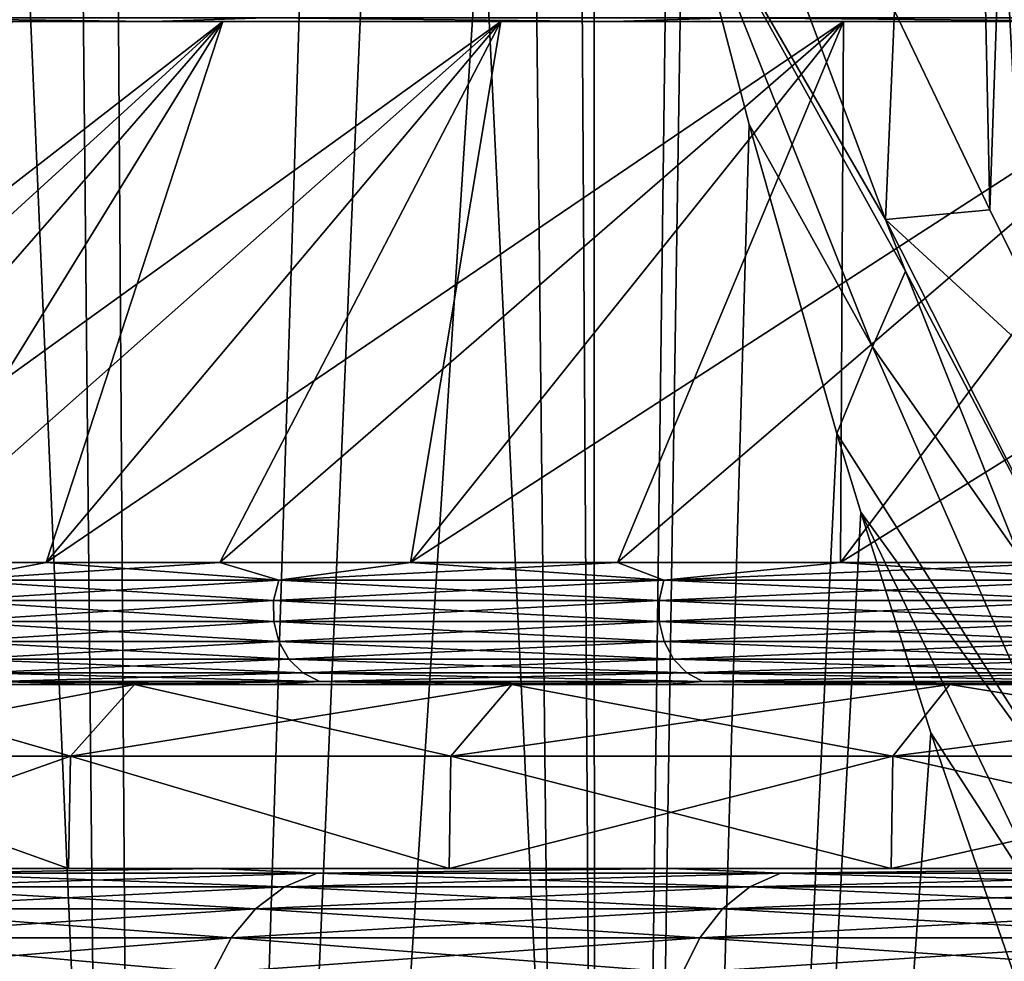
# Model space of a CAD drawing. Header units: millimetres. Extents: x -24 to 24, y 0 to 188.
# Tile 135 of 256: x -20.72 to -18.05, y 148.25 to 150.81. Entities that reach past the tile are written whole.
import ezdxf

# ---------------------------------------------------------------- set-up
doc = ezdxf.new("R2010")
doc.units = ezdxf.units.MM
doc.header["$LTSCALE"] = 58.620611
for name, color, linetype in [('1', 7, 'CONTINUOUS'), ('172', 7, 'CONTINUOUS'), ('173', 7, 'CONTINUOUS'), ('174', 7, 'CONTINUOUS'), ('175', 7, 'CONTINUOUS'), ('53', 7, 'CONTINUOUS'), ('66', 7, 'CONTINUOUS'), ('68', 7, 'CONTINUOUS'), ('69', 7, 'CONTINUOUS'), ('71', 7, 'CONTINUOUS'), ('73', 7, 'CONTINUOUS'), ('79', 7, 'CONTINUOUS'), ('87', 7, 'CONTINUOUS')]:
    doc.layers.add(name, color=color, linetype=linetype)

msp = doc.modelspace()

# ---------------------------------------------------------------- linework, layer by layer
at = {"layer": '1', "color": 7, "linetype": 'CONTINUOUS'}
for points in [[(-21.4469, 148.5, 8.3086), (-21.2597, 148.5, 10.5871), (-20.5888, 148.5, 10.252), (-21.4469, 148.5, 8.3086)], [(-20.5888, 148.5, -10.252), (-21.2597, 148.5, -10.5871), (-21.4469, 148.5, -8.3086), (-20.5888, 148.5, -10.252)], [(-21.2597, 148.5, 10.5871), (-20.1921, 148.5, 12.5037), (-20.5888, 148.5, 10.252), (-21.2597, 148.5, 10.5871)], [(-20.1921, 148.5, -12.5037), (-21.2597, 148.5, -10.5871), (-20.5888, 148.5, -10.252), (-20.1921, 148.5, -12.5037)], [(-20.5888, 148.5, 10.252), (-20.1921, 148.5, 12.5037), (-19.555, 148.5, 12.108), (-20.5888, 148.5, 10.252)], [(-19.555, 148.5, -12.108), (-20.1921, 148.5, -12.5037), (-20.5888, 148.5, -10.252), (-19.555, 148.5, -12.108)], [(-20.1921, 148.5, 12.5037), (-18.9522, 148.5, 14.3136), (-19.555, 148.5, 12.108), (-20.1921, 148.5, 12.5037)], [(-18.9522, 148.5, -14.3136), (-20.1921, 148.5, -12.5037), (-19.555, 148.5, -12.108), (-18.9522, 148.5, -14.3136)], [(-19.555, 148.5, 12.108), (-18.9522, 148.5, 14.3136), (-18.3544, 148.5, 13.8606), (-19.555, 148.5, 12.108)], [(-18.3544, 148.5, -13.8606), (-18.9522, 148.5, -14.3136), (-19.555, 148.5, -12.108), (-18.3544, 148.5, -13.8606)], [(-18.9522, 148.5, 14.3136), (-17.5505, 148.5, 16.0013), (-18.3544, 148.5, 13.8606), (-18.9522, 148.5, 14.3136)], [(-17.5505, 148.5, -16.0013), (-18.9522, 148.5, -14.3136), (-18.3544, 148.5, -13.8606), (-17.5505, 148.5, -16.0013)], [(-18.3544, 148.5, 13.8606), (-17.5505, 148.5, 16.0013), (-16.9972, 148.5, 15.495), (-18.3544, 148.5, 13.8606)], [(-16.9972, 148.5, -15.495), (-17.5505, 148.5, -16.0013), (-18.3544, 148.5, -13.8606), (-16.9972, 148.5, -15.495)]]:
    msp.add_3dface(points, dxfattribs=at)
at = {"layer": '172', "color": 7, "linetype": 'CONTINUOUS'}
for points in [[(-18.921, 151.2153, 213.5091), (-18.4052, 149.9168, 213.2446), (-18.7404, 150.5202, 213.5017), (-18.921, 151.2153, 213.5091)], [(-18.4052, 149.9168, 213.2446), (-18.921, 151.2153, 213.5091), (-18.3158, 150.1218, 212.9573), (-18.4052, 149.9168, 213.2446)], [(-18.3158, 150.1218, 212.9573), (-18.921, 151.2153, 213.5091), (-18.37, 150.2625, 212.9913), (-18.3158, 150.1218, 212.9573)], [(-18.37, 150.2625, 212.9913), (-18.921, 151.2153, 213.5091), (-18.6042, 150.8891, 213.1301), (-18.37, 150.2625, 212.9913)], [(-18.4052, 149.9168, 213.2446), (-18.5016, 149.6814, 213.4739), (-18.7404, 150.5202, 213.5017), (-18.4052, 149.9168, 213.2446)], [(-18.0079, 149.3495, 212.7517), (-18.4052, 149.9168, 213.2446), (-18.3158, 150.1218, 212.9573), (-18.0079, 149.3495, 212.7517)], [(-17.8538, 148.6647, 212.9019), (-18.5016, 149.6814, 213.4739), (-18.4052, 149.9168, 213.2446), (-17.8538, 148.6647, 212.9019)], [(-17.8538, 148.6647, 212.9019), (-18.4052, 149.9168, 213.2446), (-18.0079, 149.3495, 212.7517), (-17.8538, 148.6647, 212.9019)], [(-18.437, 149.468, 213.4635), (-18.5016, 149.6814, 213.4739), (-17.8538, 148.6647, 212.9019), (-18.437, 149.468, 213.4635)], [(-18.437, 149.468, 213.4635), (-17.8655, 148.2796, 213.1368), (-18.2469, 148.8689, 213.4271), (-18.437, 149.468, 213.4635)], [(-17.8655, 148.2796, 213.1368), (-18.437, 149.468, 213.4635), (-17.8538, 148.6647, 212.9019), (-17.8655, 148.2796, 213.1368)], [(-17.8655, 148.2796, 213.1368), (-17.978, 148.0873, 213.363), (-18.2469, 148.8689, 213.4271), (-17.8655, 148.2796, 213.1368)]]:
    msp.add_3dface(points, dxfattribs=at)
at = {"layer": '173', "color": 7, "linetype": 'CONTINUOUS'}
for points in [[(-19.3482, 175.6659, 236.9174), (-17.7394, 145.2866, 248.0608), (-17.9148, 176.2046, 238.5499), (-19.3482, 175.6659, 236.9174)], [(-20.617, 175.0909, 235.1658), (-19.1559, 144.7737, 246.4339), (-19.3482, 175.6659, 236.9174), (-20.617, 175.0909, 235.1658)], [(-19.1559, 144.7737, 246.4339), (-17.7394, 145.2866, 248.0608), (-19.3482, 175.6659, 236.9174), (-19.1559, 144.7737, 246.4339)], [(-21.7108, 174.485, 233.3099), (-20.4089, 144.2236, 244.6894), (-20.617, 175.0909, 235.1658), (-21.7108, 174.485, 233.3099)], [(-20.4089, 144.2236, 244.6894), (-19.1559, 144.7737, 246.4339), (-20.617, 175.0909, 235.1658), (-20.4089, 144.2236, 244.6894)], [(-21.4878, 143.6412, 242.8421), (-20.4089, 144.2236, 244.6894), (-21.7108, 174.485, 233.3099), (-21.4878, 143.6412, 242.8421)], [(-20.7121, 167.416, 210.8298), (-21.4878, 137.2063, 222.4332), (-21.7912, 167.9867, 212.705), (-20.7121, 167.416, 210.8298)], [(-20.4089, 136.6238, 220.5858), (-21.4878, 137.2063, 222.4332), (-20.7121, 167.416, 210.8298), (-20.4089, 136.6238, 220.5858)], [(-19.4575, 166.8796, 209.0568), (-20.4089, 136.6238, 220.5858), (-20.7121, 167.416, 210.8298), (-19.4575, 166.8796, 209.0568)], [(-19.4, 159.9854, 211.2605), (-20.4089, 136.6238, 220.5858), (-19.4575, 166.8796, 209.0568), (-19.4, 159.9854, 211.2605)], [(-19.3427, 153.1164, 213.4562), (-20.4089, 136.6238, 220.5858), (-19.4, 159.9854, 211.2605), (-19.3427, 153.1164, 213.4562)], [(-19.1559, 136.0738, 218.8413), (-20.4089, 136.6238, 220.5858), (-19.3427, 153.1164, 213.4562), (-19.1559, 136.0738, 218.8413)], [(-19.1559, 136.0738, 218.8413), (-19.3427, 153.1164, 213.4562), (-19.1625, 152.2466, 213.4938), (-19.1559, 136.0738, 218.8413)], [(-18.9613, 151.3783, 213.5088), (-19.1559, 136.0738, 218.8413), (-19.1625, 152.2466, 213.4938), (-18.9613, 151.3783, 213.5088)], [(-18.921, 151.2153, 213.5091), (-19.1559, 136.0738, 218.8413), (-18.9613, 151.3783, 213.5088), (-18.921, 151.2153, 213.5091)], [(-19.1559, 136.0738, 218.8413), (-18.921, 151.2153, 213.5091), (-18.7404, 150.5202, 213.5017), (-19.1559, 136.0738, 218.8413)], [(-18.5016, 149.6814, 213.4739), (-19.1559, 136.0738, 218.8413), (-18.7404, 150.5202, 213.5017), (-18.5016, 149.6814, 213.4739)], [(-18.437, 149.468, 213.4635), (-19.1559, 136.0738, 218.8413), (-18.5016, 149.6814, 213.4739), (-18.437, 149.468, 213.4635)], [(-19.1559, 136.0738, 218.8413), (-18.437, 149.468, 213.4635), (-18.2469, 148.8689, 213.4271), (-19.1559, 136.0738, 218.8413)], [(-17.978, 148.0873, 213.363), (-19.1559, 136.0738, 218.8413), (-18.2469, 148.8689, 213.4271), (-17.978, 148.0873, 213.363)]]:
    msp.add_3dface(points, dxfattribs=at)
at = {"layer": '174', "color": 7, "linetype": 'CONTINUOUS'}
for points in [[(-18.0864, 150.2889, 212.4061), (-18.3453, 150.829, 212.6776), (-18.4297, 166.4416, 207.6048), (-18.0864, 150.2889, 212.4061)], [(-17.5441, 165.974, 206.0685), (-18.0864, 150.2889, 212.4061), (-18.4297, 166.4416, 207.6048), (-17.5441, 165.974, 206.0685)], [(-17.8288, 149.7651, 212.1052), (-18.0864, 150.2889, 212.4061), (-17.5441, 165.974, 206.0685), (-17.8288, 149.7651, 212.1052)]]:
    msp.add_3dface(points, dxfattribs=at)
at = {"layer": '175', "color": 7, "linetype": 'CONTINUOUS'}
for points in [[(-18.37, 150.2625, 212.9913), (-18.6042, 150.8891, 213.1301), (-18.3453, 150.829, 212.6776), (-18.37, 150.2625, 212.9913)], [(-18.37, 150.2625, 212.9913), (-18.3453, 150.829, 212.6776), (-18.0864, 150.2889, 212.4061), (-18.37, 150.2625, 212.9913)], [(-18.37, 150.2625, 212.9913), (-18.0864, 150.2889, 212.4061), (-17.8288, 149.7651, 212.1052), (-18.37, 150.2625, 212.9913)], [(-18.3158, 150.1218, 212.9573), (-18.37, 150.2625, 212.9913), (-17.87, 149.2738, 212.4372), (-18.3158, 150.1218, 212.9573)], [(-18.37, 150.2625, 212.9913), (-17.8288, 149.7651, 212.1052), (-17.87, 149.2738, 212.4372), (-18.37, 150.2625, 212.9913)], [(-18.0079, 149.3495, 212.7517), (-18.3158, 150.1218, 212.9573), (-17.87, 149.2738, 212.4372), (-18.0079, 149.3495, 212.7517)]]:
    msp.add_3dface(points, dxfattribs=at)
at = {"layer": '53', "color": 7, "linetype": 'CONTINUOUS'}
for points in [[(-20.1921, 148.5, 12.5037), (-21.2597, 148.5, 10.5871), (-21.0121, 148.4875, 11.3071), (-20.1921, 148.5, 12.5037)], [(-21.2597, 148.5, -10.5871), (-20.1921, 148.5, -12.5037), (-21.0121, 148.4875, -11.3071), (-21.2597, 148.5, -10.5871)], [(-20.0023, 148.4504, -13.2034), (-21.1053, 148.4504, -11.3572), (-19.914, 148.4875, -13.1451), (-20.0023, 148.4504, -13.2034)], [(-19.914, 148.4875, -13.1451), (-21.1053, 148.4504, -11.3572), (-21.0121, 148.4875, -11.3071), (-19.914, 148.4875, -13.1451)], [(-21.1053, 148.4504, 11.3572), (-20.0023, 148.4504, 13.2034), (-21.0121, 148.4875, 11.3071), (-21.1053, 148.4504, 11.3572)], [(-20.1921, 148.5, 12.5037), (-21.0121, 148.4875, 11.3071), (-19.914, 148.4875, 13.1451), (-20.1921, 148.5, 12.5037)], [(-20.1921, 148.5, -12.5037), (-19.914, 148.4875, -13.1451), (-21.0121, 148.4875, -11.3071), (-20.1921, 148.5, -12.5037)], [(-21.0121, 148.4875, 11.3071), (-20.0023, 148.4504, 13.2034), (-19.914, 148.4875, 13.1451), (-21.0121, 148.4875, 11.3071)], [(-18.9522, 148.5, 14.3136), (-20.1921, 148.5, 12.5037), (-19.914, 148.4875, 13.1451), (-18.9522, 148.5, 14.3136)], [(-20.1921, 148.5, -12.5037), (-18.9522, 148.5, -14.3136), (-19.914, 148.4875, -13.1451), (-20.1921, 148.5, -12.5037)], [(-18.7382, 148.4504, -14.9432), (-20.0023, 148.4504, -13.2034), (-18.6555, 148.4875, -14.8773), (-18.7382, 148.4504, -14.9432)], [(-18.6555, 148.4875, -14.8773), (-20.0023, 148.4504, -13.2034), (-19.914, 148.4875, -13.1451), (-18.6555, 148.4875, -14.8773)], [(-20.0023, 148.4504, 13.2034), (-18.7382, 148.4504, 14.9432), (-19.914, 148.4875, 13.1451), (-20.0023, 148.4504, 13.2034)], [(-18.9522, 148.5, 14.3136), (-19.914, 148.4875, 13.1451), (-18.6555, 148.4875, 14.8773), (-18.9522, 148.5, 14.3136)], [(-18.9522, 148.5, -14.3136), (-18.6555, 148.4875, -14.8773), (-19.914, 148.4875, -13.1451), (-18.9522, 148.5, -14.3136)], [(-19.914, 148.4875, 13.1451), (-18.7382, 148.4504, 14.9432), (-18.6555, 148.4875, 14.8773), (-19.914, 148.4875, 13.1451)], [(-17.5505, 148.5, 16.0013), (-18.9522, 148.5, 14.3136), (-18.6555, 148.4875, 14.8773), (-17.5505, 148.5, 16.0013)], [(-18.9522, 148.5, -14.3136), (-17.5505, 148.5, -16.0013), (-18.6555, 148.4875, -14.8773), (-18.9522, 148.5, -14.3136)], [(-17.3233, 148.4504, -16.5627), (-18.7382, 148.4504, -14.9432), (-17.2468, 148.4875, -16.4896), (-17.3233, 148.4504, -16.5627)], [(-17.2468, 148.4875, -16.4896), (-18.7382, 148.4504, -14.9432), (-18.6555, 148.4875, -14.8773), (-17.2468, 148.4875, -16.4896)], [(-18.7382, 148.4504, 14.9432), (-17.3233, 148.4504, 16.5627), (-18.6555, 148.4875, 14.8773), (-18.7382, 148.4504, 14.9432)], [(-17.5505, 148.5, 16.0013), (-18.6555, 148.4875, 14.8773), (-17.2468, 148.4875, 16.4896), (-17.5505, 148.5, 16.0013)], [(-17.5505, 148.5, -16.0013), (-17.2468, 148.4875, -16.4896), (-18.6555, 148.4875, -14.8773), (-17.5505, 148.5, -16.0013)], [(-18.6555, 148.4875, 14.8773), (-17.3233, 148.4504, 16.5627), (-17.2468, 148.4875, 16.4896), (-18.6555, 148.4875, 14.8773)], [(-20.0814, 148.3908, -13.2556), (-21.1888, 148.3908, -11.4022), (-20.0023, 148.4504, -13.2034), (-20.0814, 148.3908, -13.2556)], [(-20.0023, 148.4504, -13.2034), (-21.1888, 148.3908, -11.4022), (-21.1053, 148.4504, -11.3572), (-20.0023, 148.4504, -13.2034)], [(-21.1888, 148.3908, 11.4022), (-20.0814, 148.3908, 13.2556), (-21.1053, 148.4504, 11.3572), (-21.1888, 148.3908, 11.4022)], [(-21.1053, 148.4504, 11.3572), (-20.0814, 148.3908, 13.2556), (-20.0023, 148.4504, 13.2034), (-21.1053, 148.4504, 11.3572)], [(-18.8124, 148.3908, -15.0024), (-20.0814, 148.3908, -13.2556), (-18.7382, 148.4504, -14.9432), (-18.8124, 148.3908, -15.0024)], [(-18.7382, 148.4504, -14.9432), (-20.0814, 148.3908, -13.2556), (-20.0023, 148.4504, -13.2034), (-18.7382, 148.4504, -14.9432)], [(-20.0814, 148.3908, 13.2556), (-18.8124, 148.3908, 15.0024), (-20.0023, 148.4504, 13.2034), (-20.0814, 148.3908, 13.2556)], [(-20.0023, 148.4504, 13.2034), (-18.8124, 148.3908, 15.0024), (-18.7382, 148.4504, 14.9432), (-20.0023, 148.4504, 13.2034)], [(-17.3918, 148.3908, -16.6283), (-18.8124, 148.3908, -15.0024), (-17.3233, 148.4504, -16.5627), (-17.3918, 148.3908, -16.6283)], [(-17.3233, 148.4504, -16.5627), (-18.8124, 148.3908, -15.0024), (-18.7382, 148.4504, -14.9432), (-17.3233, 148.4504, -16.5627)], [(-18.8124, 148.3908, 15.0024), (-17.3918, 148.3908, 16.6283), (-18.7382, 148.4504, 14.9432), (-18.8124, 148.3908, 15.0024)], [(-18.7382, 148.4504, 14.9432), (-17.3918, 148.3908, 16.6283), (-17.3233, 148.4504, 16.5627), (-18.7382, 148.4504, 14.9432)], [(-20.1475, 148.3115, -13.2993), (-21.2586, 148.3115, -11.4397), (-20.0814, 148.3908, -13.2556), (-20.1475, 148.3115, -13.2993)], [(-20.0814, 148.3908, -13.2556), (-21.2586, 148.3115, -11.4397), (-21.1888, 148.3908, -11.4022), (-20.0814, 148.3908, -13.2556)], [(-21.2586, 148.3115, 11.4397), (-20.1475, 148.3115, 13.2993), (-21.1888, 148.3908, 11.4022), (-21.2586, 148.3115, 11.4397)], [(-21.1888, 148.3908, 11.4022), (-20.1475, 148.3115, 13.2993), (-20.0814, 148.3908, 13.2556), (-21.1888, 148.3908, 11.4022)], [(-18.8743, 148.3115, -15.0517), (-20.1475, 148.3115, -13.2993), (-18.8124, 148.3908, -15.0024), (-18.8743, 148.3115, -15.0517)], [(-18.8124, 148.3908, -15.0024), (-20.1475, 148.3115, -13.2993), (-20.0814, 148.3908, -13.2556), (-18.8124, 148.3908, -15.0024)], [(-20.1475, 148.3115, 13.2993), (-18.8743, 148.3115, 15.0517), (-20.0814, 148.3908, 13.2556), (-20.1475, 148.3115, 13.2993)], [(-20.0814, 148.3908, 13.2556), (-18.8743, 148.3115, 15.0517), (-18.8124, 148.3908, 15.0024), (-20.0814, 148.3908, 13.2556)], [(-17.4491, 148.3115, -16.683), (-18.8743, 148.3115, -15.0517), (-17.3918, 148.3908, -16.6283), (-17.4491, 148.3115, -16.683)], [(-17.3918, 148.3908, -16.6283), (-18.8743, 148.3115, -15.0517), (-18.8124, 148.3908, -15.0024), (-17.3918, 148.3908, -16.6283)], [(-18.8743, 148.3115, 15.0517), (-17.4491, 148.3115, 16.683), (-18.8124, 148.3908, 15.0024), (-18.8743, 148.3115, 15.0517)], [(-18.8124, 148.3908, 15.0024), (-17.4491, 148.3115, 16.683), (-17.3918, 148.3908, 16.6283), (-18.8124, 148.3908, 15.0024)], [(-20.1972, 148.2165, -13.3321), (-21.311, 148.2165, -11.4679), (-20.1475, 148.3115, -13.2993), (-20.1972, 148.2165, -13.3321)], [(-20.1475, 148.3115, -13.2993), (-21.311, 148.2165, -11.4679), (-21.2586, 148.3115, -11.4397), (-20.1475, 148.3115, -13.2993)], [(-21.311, 148.2165, 11.4679), (-20.1972, 148.2165, 13.3321), (-21.2586, 148.3115, 11.4397), (-21.311, 148.2165, 11.4679)], [(-21.2586, 148.3115, 11.4397), (-20.1972, 148.2165, 13.3321), (-20.1475, 148.3115, 13.2993), (-21.2586, 148.3115, 11.4397)], [(-18.9209, 148.2165, -15.0889), (-20.1972, 148.2165, -13.3321), (-18.8743, 148.3115, -15.0517), (-18.9209, 148.2165, -15.0889)], [(-18.8743, 148.3115, -15.0517), (-20.1972, 148.2165, -13.3321), (-20.1475, 148.3115, -13.2993), (-18.8743, 148.3115, -15.0517)], [(-20.1972, 148.2165, 13.3321), (-18.9209, 148.2165, 15.0889), (-20.1475, 148.3115, 13.2993), (-20.1972, 148.2165, 13.3321)], [(-20.1475, 148.3115, 13.2993), (-18.9209, 148.2165, 15.0889), (-18.8743, 148.3115, 15.0517), (-20.1475, 148.3115, 13.2993)], [(-17.4921, 148.2165, -16.7242), (-18.9209, 148.2165, -15.0889), (-17.4491, 148.3115, -16.683), (-17.4921, 148.2165, -16.7242)], [(-17.4491, 148.3115, -16.683), (-18.9209, 148.2165, -15.0889), (-18.8743, 148.3115, -15.0517), (-17.4491, 148.3115, -16.683)], [(-18.9209, 148.2165, 15.0889), (-17.4921, 148.2165, 16.7242), (-18.8743, 148.3115, 15.0517), (-18.9209, 148.2165, 15.0889)], [(-18.8743, 148.3115, 15.0517), (-17.4921, 148.2165, 16.7242), (-17.4491, 148.3115, 16.683), (-18.8743, 148.3115, 15.0517)]]:
    msp.add_3dface(points, dxfattribs=at)
at = {"layer": '66', "color": 7, "linetype": 'CONTINUOUS'}
for points in [[(-21.2604, 149, 8.2361), (-20.4096, 149, 10.163), (-20.9347, 149, 8.381), (-21.2604, 149, 8.2361)], [(-20.4096, 149, -10.163), (-21.2604, 149, -8.2361), (-20.5122, 149, -9.3676), (-20.4096, 149, -10.163)], [(-20.5122, 149, -9.3676), (-21.2604, 149, -8.2361), (-20.9347, 149, -8.381), (-20.5122, 149, -9.3676)], [(-20.9347, 149, 8.381), (-20.4096, 149, 10.163), (-20.5122, 149, 9.3676), (-20.9347, 149, 8.381)], [(-20.5122, 149, 9.3676), (-20.4096, 149, 10.163), (-20.0432, 149, 10.333), (-20.5122, 149, 9.3676)], [(-20.0432, 149, -10.333), (-20.4096, 149, -10.163), (-20.5122, 149, -9.3676), (-20.0432, 149, -10.333)], [(-20.4096, 149, 10.163), (-19.3849, 149, 12.0027), (-20.0432, 149, 10.333), (-20.4096, 149, 10.163)], [(-19.3849, 149, -12.0027), (-20.4096, 149, -10.163), (-19.5289, 149, -11.275), (-19.3849, 149, -12.0027)], [(-19.5289, 149, -11.275), (-20.4096, 149, -10.163), (-20.0432, 149, -10.333), (-19.5289, 149, -11.275)], [(-20.0432, 149, 10.333), (-19.3849, 149, 12.0027), (-19.5289, 149, 11.275), (-20.0432, 149, 10.333)], [(-19.5289, 149, 11.275), (-19.3849, 149, 12.0027), (-18.9703, 149, 12.1914), (-19.5289, 149, 11.275)], [(-18.9703, 149, -12.1914), (-19.3849, 149, -12.0027), (-19.5289, 149, -11.275), (-18.9703, 149, -12.1914)], [(-19.3849, 149, 12.0027), (-18.1949, 149, 13.7399), (-18.9703, 149, 12.1914), (-19.3849, 149, 12.0027)], [(-18.1949, 149, -13.7399), (-19.3849, 149, -12.0027), (-18.3687, 149, -13.0803), (-18.1949, 149, -13.7399)], [(-18.3687, 149, -13.0803), (-19.3849, 149, -12.0027), (-18.9703, 149, -12.1914), (-18.3687, 149, -13.0803)], [(-18.9703, 149, 12.1914), (-18.1949, 149, 13.7399), (-18.3687, 149, 13.0803), (-18.9703, 149, 12.1914)], [(-18.3687, 149, 13.0803), (-18.1949, 149, 13.7399), (-17.7255, 149, 13.9395), (-18.3687, 149, 13.0803)], [(-17.7255, 149, -13.9395), (-18.1949, 149, -13.7399), (-18.3687, 149, -13.0803), (-17.7255, 149, -13.9395)], [(-18.1949, 149, 13.7399), (-16.8493, 149, 15.3604), (-17.7255, 149, 13.9395), (-18.1949, 149, 13.7399)], [(-16.8493, 149, -15.3604), (-18.1949, 149, -13.7399), (-17.0421, 149, -14.7671), (-16.8493, 149, -15.3604)], [(-17.0421, 149, -14.7671), (-18.1949, 149, -13.7399), (-17.7255, 149, -13.9395), (-17.0421, 149, -14.7671)]]:
    msp.add_3dface(points, dxfattribs=at)
at = {"layer": '68', "color": 7, "linetype": 'CONTINUOUS'}
for points in [[(-20.5839, 148.8053, 10.2497), (-21.2604, 149, 8.2361), (-21.442, 148.8053, 8.3064), (-20.5839, 148.8053, 10.2497)], [(-21.2604, 149, -8.2361), (-20.4096, 149, -10.163), (-21.442, 148.8053, -8.3064), (-21.2604, 149, -8.2361)], [(-21.442, 148.8053, -8.3064), (-20.4096, 149, -10.163), (-20.5839, 148.8053, -10.2497), (-21.442, 148.8053, -8.3064)], [(-20.4096, 149, 10.163), (-21.2604, 149, 8.2361), (-20.5839, 148.8053, 10.2497), (-20.4096, 149, 10.163)], [(-19.5504, 148.8053, 12.1052), (-20.4096, 149, 10.163), (-20.5839, 148.8053, 10.2497), (-19.5504, 148.8053, 12.1052)], [(-20.4096, 149, -10.163), (-19.3849, 149, -12.0027), (-20.5839, 148.8053, -10.2497), (-20.4096, 149, -10.163)], [(-20.5839, 148.8053, -10.2497), (-19.3849, 149, -12.0027), (-19.5504, 148.8053, -12.1052), (-20.5839, 148.8053, -10.2497)], [(-19.3849, 149, 12.0027), (-20.4096, 149, 10.163), (-19.5504, 148.8053, 12.1052), (-19.3849, 149, 12.0027)], [(-18.3503, 148.8053, 13.8572), (-19.3849, 149, 12.0027), (-19.5504, 148.8053, 12.1052), (-18.3503, 148.8053, 13.8572)], [(-19.3849, 149, -12.0027), (-18.1949, 149, -13.7399), (-19.5504, 148.8053, -12.1052), (-19.3849, 149, -12.0027)], [(-19.5504, 148.8053, -12.1052), (-18.1949, 149, -13.7399), (-18.3503, 148.8053, -13.8572), (-19.5504, 148.8053, -12.1052)], [(-18.1949, 149, 13.7399), (-19.3849, 149, 12.0027), (-18.3503, 148.8053, 13.8572), (-18.1949, 149, 13.7399)], [(-16.9932, 148.8053, 15.4915), (-18.1949, 149, 13.7399), (-18.3503, 148.8053, 13.8572), (-16.9932, 148.8053, 15.4915)], [(-18.1949, 149, -13.7399), (-16.8493, 149, -15.3604), (-18.3503, 148.8053, -13.8572), (-18.1949, 149, -13.7399)], [(-18.3503, 148.8053, -13.8572), (-16.8493, 149, -15.3604), (-16.9932, 148.8053, -15.4915), (-18.3503, 148.8053, -13.8572)], [(-16.8493, 149, 15.3604), (-18.1949, 149, 13.7399), (-16.9932, 148.8053, 15.4915), (-16.8493, 149, 15.3604)]]:
    msp.add_3dface(points, dxfattribs=at)
at = {"layer": '69', "color": 7, "linetype": 'CONTINUOUS'}
for points in [[(-20.5888, 148.5, -10.252), (-21.4469, 148.5, -8.3086), (-20.5839, 148.8053, -10.2497), (-20.5888, 148.5, -10.252)], [(-21.4469, 148.5, -8.3086), (-21.442, 148.8053, -8.3064), (-20.5839, 148.8053, -10.2497), (-21.4469, 148.5, -8.3086)], [(-21.4469, 148.5, 8.3086), (-20.5888, 148.5, 10.252), (-21.442, 148.8053, 8.3064), (-21.4469, 148.5, 8.3086)], [(-20.5888, 148.5, 10.252), (-20.5839, 148.8053, 10.2497), (-21.442, 148.8053, 8.3064), (-20.5888, 148.5, 10.252)], [(-19.555, 148.5, -12.108), (-20.5888, 148.5, -10.252), (-20.5839, 148.8053, -10.2497), (-19.555, 148.5, -12.108)], [(-20.5888, 148.5, 10.252), (-19.555, 148.5, 12.108), (-20.5839, 148.8053, 10.2497), (-20.5888, 148.5, 10.252)], [(-19.555, 148.5, -12.108), (-20.5839, 148.8053, -10.2497), (-19.5504, 148.8053, -12.1052), (-19.555, 148.5, -12.108)], [(-19.555, 148.5, 12.108), (-19.5504, 148.8053, 12.1052), (-20.5839, 148.8053, 10.2497), (-19.555, 148.5, 12.108)], [(-18.3544, 148.5, -13.8606), (-19.555, 148.5, -12.108), (-18.3503, 148.8053, -13.8572), (-18.3544, 148.5, -13.8606)], [(-19.555, 148.5, -12.108), (-19.5504, 148.8053, -12.1052), (-18.3503, 148.8053, -13.8572), (-19.555, 148.5, -12.108)], [(-19.555, 148.5, 12.108), (-18.3544, 148.5, 13.8606), (-19.5504, 148.8053, 12.1052), (-19.555, 148.5, 12.108)], [(-18.3544, 148.5, 13.8606), (-18.3503, 148.8053, 13.8572), (-19.5504, 148.8053, 12.1052), (-18.3544, 148.5, 13.8606)], [(-16.9972, 148.5, -15.495), (-18.3544, 148.5, -13.8606), (-16.9932, 148.8053, -15.4915), (-16.9972, 148.5, -15.495)], [(-18.3544, 148.5, -13.8606), (-18.3503, 148.8053, -13.8572), (-16.9932, 148.8053, -15.4915), (-18.3544, 148.5, -13.8606)], [(-18.3544, 148.5, 13.8606), (-16.9972, 148.5, 15.495), (-18.3503, 148.8053, 13.8572), (-18.3544, 148.5, 13.8606)], [(-16.9972, 148.5, 15.495), (-16.9932, 148.8053, 15.4915), (-18.3503, 148.8053, 13.8572), (-16.9972, 148.5, 15.495)]]:
    msp.add_3dface(points, dxfattribs=at)
at = {"layer": '71', "color": 7, "linetype": 'CONTINUOUS'}
for points in [[(-21.7818, 149.3307, -6.3957), (-22.0614, 149.3307, -5.352), (-20.17, 150.8, -6.9809), (-21.7818, 149.3307, -6.3957)], [(-20.17, 150.8, -6.9809), (-22.0614, 149.3307, -5.352), (-20.7422, 150.8, -5.032), (-20.17, 150.8, -6.9809)], [(-21.4528, 149.3307, -7.4249), (-21.7818, 149.3307, -6.3957), (-20.17, 150.8, -6.9809), (-21.4528, 149.3307, -7.4249)], [(-21.4528, 149.3307, 7.4249), (-21.0752, 149.3307, 8.4372), (-20.17, 150.8, 6.9809), (-21.4528, 149.3307, 7.4249)], [(-20.7422, 150.8, 5.032), (-21.4528, 149.3307, 7.4249), (-20.17, 150.8, 6.9809), (-20.7422, 150.8, 5.032)], [(-21.0752, 149.3307, -8.4372), (-21.4528, 149.3307, -7.4249), (-19.4151, 150.8, -8.8665), (-21.0752, 149.3307, -8.4372)], [(-19.4151, 150.8, -8.8665), (-21.4528, 149.3307, -7.4249), (-20.17, 150.8, -6.9809), (-19.4151, 150.8, -8.8665)], [(-21.0752, 149.3307, 8.4372), (-20.6499, 149.3307, 9.4305), (-20.17, 150.8, 6.9809), (-21.0752, 149.3307, 8.4372)], [(-20.6499, 149.3307, -9.4305), (-21.0752, 149.3307, -8.4372), (-19.4151, 150.8, -8.8665), (-20.6499, 149.3307, -9.4305)], [(-20.6499, 149.3307, 9.4305), (-20.1778, 149.3307, 10.4024), (-19.4151, 150.8, 8.8665), (-20.6499, 149.3307, 9.4305)], [(-20.17, 150.8, 6.9809), (-20.6499, 149.3307, 9.4305), (-19.4151, 150.8, 8.8665), (-20.17, 150.8, 6.9809)], [(-20.1778, 149.3307, -10.4024), (-20.6499, 149.3307, -9.4305), (-18.4843, 150.8, -10.6719), (-20.1778, 149.3307, -10.4024)], [(-18.4843, 150.8, -10.6719), (-20.6499, 149.3307, -9.4305), (-19.4151, 150.8, -8.8665), (-18.4843, 150.8, -10.6719)], [(-20.1778, 149.3307, 10.4024), (-19.6599, 149.3307, 11.3507), (-19.4151, 150.8, 8.8665), (-20.1778, 149.3307, 10.4024)], [(-19.6599, 149.3307, -11.3507), (-20.1778, 149.3307, -10.4024), (-18.4843, 150.8, -10.6719), (-19.6599, 149.3307, -11.3507)], [(-19.6599, 149.3307, 11.3507), (-19.0976, 149.3307, 12.2733), (-18.4843, 150.8, 10.6719), (-19.6599, 149.3307, 11.3507)], [(-19.4151, 150.8, 8.8665), (-19.6599, 149.3307, 11.3507), (-18.4843, 150.8, 10.6719), (-19.4151, 150.8, 8.8665)], [(-19.0976, 149.3307, -12.2733), (-19.6599, 149.3307, -11.3507), (-17.3862, 150.8, -12.3806), (-19.0976, 149.3307, -12.2733)], [(-17.3862, 150.8, -12.3806), (-19.6599, 149.3307, -11.3507), (-18.4843, 150.8, -10.6719), (-17.3862, 150.8, -12.3806)], [(-19.0976, 149.3307, 12.2733), (-18.492, 149.3307, 13.1681), (-18.4843, 150.8, 10.6719), (-19.0976, 149.3307, 12.2733)], [(-18.492, 149.3307, -13.1681), (-19.0976, 149.3307, -12.2733), (-17.3862, 150.8, -12.3806), (-18.492, 149.3307, -13.1681)], [(-18.492, 149.3307, 13.1681), (-17.8445, 149.3307, 14.033), (-17.3862, 150.8, 12.3806), (-18.492, 149.3307, 13.1681)], [(-18.4843, 150.8, 10.6719), (-18.492, 149.3307, 13.1681), (-17.3862, 150.8, 12.3806), (-18.4843, 150.8, 10.6719)], [(-17.8445, 149.3307, -14.033), (-18.492, 149.3307, -13.1681), (-16.1306, 150.8, -13.9773), (-17.8445, 149.3307, -14.033)], [(-16.1306, 150.8, -13.9773), (-18.492, 149.3307, -13.1681), (-17.3862, 150.8, -12.3806), (-16.1306, 150.8, -13.9773)]]:
    msp.add_3dface(points, dxfattribs=at)
at = {"layer": '73', "color": 7, "linetype": 'CONTINUOUS'}
for points in [[(-20.6499, 149.3307, 9.4305), (-21.0752, 149.3307, 8.4372), (-20.9027, 149.2828, 8.9343), (-20.6499, 149.3307, 9.4305)], [(-21.0752, 149.3307, -8.4372), (-20.6499, 149.3307, -9.4305), (-20.9027, 149.2828, -8.9343), (-21.0752, 149.3307, -8.4372)], [(-20.0177, 149.2828, 10.772), (-20.6499, 149.3307, 9.4305), (-20.9027, 149.2828, 8.9343), (-20.0177, 149.2828, 10.772)], [(-20.6499, 149.3307, -9.4305), (-20.1778, 149.3307, -10.4024), (-20.9027, 149.2828, -8.9343), (-20.6499, 149.3307, -9.4305)], [(-20.9027, 149.2828, -8.9343), (-20.1778, 149.3307, -10.4024), (-20.0177, 149.2828, -10.772), (-20.9027, 149.2828, -8.9343)], [(-20.1778, 149.3307, 10.4024), (-20.6499, 149.3307, 9.4305), (-20.0177, 149.2828, 10.772), (-20.1778, 149.3307, 10.4024)], [(-19.6599, 149.3307, 11.3507), (-20.1778, 149.3307, 10.4024), (-20.0177, 149.2828, 10.772), (-19.6599, 149.3307, 11.3507)], [(-20.1778, 149.3307, -10.4024), (-19.6599, 149.3307, -11.3507), (-20.0177, 149.2828, -10.772), (-20.1778, 149.3307, -10.4024)], [(-18.9715, 149.2828, 12.523), (-19.6599, 149.3307, 11.3507), (-20.0177, 149.2828, 10.772), (-18.9715, 149.2828, 12.523)], [(-19.6599, 149.3307, -11.3507), (-19.0976, 149.3307, -12.2733), (-20.0177, 149.2828, -10.772), (-19.6599, 149.3307, -11.3507)], [(-20.0177, 149.2828, -10.772), (-19.0976, 149.3307, -12.2733), (-18.9715, 149.2828, -12.523), (-20.0177, 149.2828, -10.772)], [(-19.0976, 149.3307, 12.2733), (-19.6599, 149.3307, 11.3507), (-18.9715, 149.2828, 12.523), (-19.0976, 149.3307, 12.2733)], [(-18.492, 149.3307, 13.1681), (-19.0976, 149.3307, 12.2733), (-18.9715, 149.2828, 12.523), (-18.492, 149.3307, 13.1681)], [(-19.0976, 149.3307, -12.2733), (-18.492, 149.3307, -13.1681), (-18.9715, 149.2828, -12.523), (-19.0976, 149.3307, -12.2733)], [(-17.7726, 149.2828, 14.1732), (-18.492, 149.3307, 13.1681), (-18.9715, 149.2828, 12.523), (-17.7726, 149.2828, 14.1732)], [(-18.492, 149.3307, -13.1681), (-17.8445, 149.3307, -14.033), (-18.9715, 149.2828, -12.523), (-18.492, 149.3307, -13.1681)], [(-18.9715, 149.2828, -12.523), (-17.8445, 149.3307, -14.033), (-17.7726, 149.2828, -14.1732), (-18.9715, 149.2828, -12.523)], [(-17.8445, 149.3307, 14.033), (-18.492, 149.3307, 13.1681), (-17.7726, 149.2828, 14.1732), (-17.8445, 149.3307, 14.033)], [(-20.0318, 149.2282, 10.7796), (-20.9027, 149.2828, 8.9343), (-20.9174, 149.2282, 8.9405), (-20.0318, 149.2282, 10.7796)], [(-20.9027, 149.2828, -8.9343), (-20.0177, 149.2828, -10.772), (-20.9174, 149.2282, -8.9405), (-20.9027, 149.2828, -8.9343)], [(-20.9174, 149.2282, -8.9405), (-20.0177, 149.2828, -10.772), (-20.0318, 149.2282, -10.7796), (-20.9174, 149.2282, -8.9405)], [(-20.0177, 149.2828, 10.772), (-20.9027, 149.2828, 8.9343), (-20.0318, 149.2282, 10.7796), (-20.0177, 149.2828, 10.772)], [(-18.9849, 149.2282, 12.5318), (-20.0177, 149.2828, 10.772), (-20.0318, 149.2282, 10.7796), (-18.9849, 149.2282, 12.5318)], [(-20.0177, 149.2828, -10.772), (-18.9715, 149.2828, -12.523), (-20.0318, 149.2282, -10.7796), (-20.0177, 149.2828, -10.772)], [(-20.0318, 149.2282, -10.7796), (-18.9715, 149.2828, -12.523), (-18.9849, 149.2282, -12.5318), (-20.0318, 149.2282, -10.7796)], [(-18.9715, 149.2828, 12.523), (-20.0177, 149.2828, 10.772), (-18.9849, 149.2282, 12.5318), (-18.9715, 149.2828, 12.523)], [(-17.7851, 149.2282, 14.1831), (-18.9715, 149.2828, 12.523), (-18.9849, 149.2282, 12.5318), (-17.7851, 149.2282, 14.1831)], [(-18.9715, 149.2828, -12.523), (-17.7726, 149.2828, -14.1732), (-18.9849, 149.2282, -12.5318), (-18.9715, 149.2828, -12.523)], [(-18.9849, 149.2282, -12.5318), (-17.7726, 149.2828, -14.1732), (-17.7851, 149.2282, -14.1831), (-18.9849, 149.2282, -12.5318)], [(-17.7726, 149.2828, 14.1732), (-18.9715, 149.2828, 12.523), (-17.7851, 149.2282, 14.1831), (-17.7726, 149.2828, 14.1732)], [(-20.0318, 149.2282, 10.7796), (-20.9174, 149.2282, 8.9405), (-20.0317, 149.1712, 10.7795), (-20.0318, 149.2282, 10.7796)], [(-20.0317, 149.1712, 10.7795), (-20.9174, 149.2282, 8.9405), (-20.9173, 149.1712, 8.9405), (-20.0317, 149.1712, 10.7795)], [(-20.9174, 149.2282, -8.9405), (-20.0318, 149.2282, -10.7796), (-20.9173, 149.1712, -8.9405), (-20.9174, 149.2282, -8.9405)], [(-20.9173, 149.1712, -8.9405), (-20.0318, 149.2282, -10.7796), (-20.0317, 149.1712, -10.7795), (-20.9173, 149.1712, -8.9405)], [(-18.9849, 149.2282, 12.5318), (-20.0318, 149.2282, 10.7796), (-18.9848, 149.1712, 12.5318), (-18.9849, 149.2282, 12.5318)], [(-18.9848, 149.1712, 12.5318), (-20.0318, 149.2282, 10.7796), (-20.0317, 149.1712, 10.7795), (-18.9848, 149.1712, 12.5318)], [(-20.0318, 149.2282, -10.7796), (-18.9849, 149.2282, -12.5318), (-20.0317, 149.1712, -10.7795), (-20.0318, 149.2282, -10.7796)], [(-20.0317, 149.1712, -10.7795), (-18.9849, 149.2282, -12.5318), (-18.9848, 149.1712, -12.5318), (-20.0317, 149.1712, -10.7795)], [(-17.7851, 149.2282, 14.1831), (-18.9849, 149.2282, 12.5318), (-17.785, 149.1712, 14.1831), (-17.7851, 149.2282, 14.1831)], [(-17.785, 149.1712, 14.1831), (-18.9849, 149.2282, 12.5318), (-18.9848, 149.1712, 12.5318), (-17.785, 149.1712, 14.1831)], [(-18.9849, 149.2282, -12.5318), (-17.7851, 149.2282, -14.1831), (-18.9848, 149.1712, -12.5318), (-18.9849, 149.2282, -12.5318)], [(-18.9848, 149.1712, -12.5318), (-17.7851, 149.2282, -14.1831), (-17.785, 149.1712, -14.1831), (-18.9848, 149.1712, -12.5318)], [(-20.0317, 149.1712, 10.7795), (-20.9173, 149.1712, 8.9405), (-20.0175, 149.1166, 10.7719), (-20.0317, 149.1712, 10.7795)], [(-20.0175, 149.1166, 10.7719), (-20.9173, 149.1712, 8.9405), (-20.9025, 149.1166, 8.9342), (-20.0175, 149.1166, 10.7719)], [(-20.9173, 149.1712, -8.9405), (-20.0317, 149.1712, -10.7795), (-20.9025, 149.1166, -8.9342), (-20.9173, 149.1712, -8.9405)], [(-20.9025, 149.1166, -8.9342), (-20.0317, 149.1712, -10.7795), (-20.0175, 149.1166, -10.7719), (-20.9025, 149.1166, -8.9342)], [(-18.9848, 149.1712, 12.5318), (-20.0317, 149.1712, 10.7795), (-18.9713, 149.1166, 12.5229), (-18.9848, 149.1712, 12.5318)], [(-18.9713, 149.1166, 12.5229), (-20.0317, 149.1712, 10.7795), (-20.0175, 149.1166, 10.7719), (-18.9713, 149.1166, 12.5229)], [(-20.0317, 149.1712, -10.7795), (-18.9848, 149.1712, -12.5318), (-20.0175, 149.1166, -10.7719), (-20.0317, 149.1712, -10.7795)], [(-20.0175, 149.1166, -10.7719), (-18.9848, 149.1712, -12.5318), (-18.9713, 149.1166, -12.5229), (-20.0175, 149.1166, -10.7719)], [(-17.785, 149.1712, 14.1831), (-18.9848, 149.1712, 12.5318), (-17.7724, 149.1166, 14.173), (-17.785, 149.1712, 14.1831)], [(-17.7724, 149.1166, 14.173), (-18.9848, 149.1712, 12.5318), (-18.9713, 149.1166, 12.5229), (-17.7724, 149.1166, 14.173)], [(-18.9848, 149.1712, -12.5318), (-17.785, 149.1712, -14.1831), (-18.9713, 149.1166, -12.5229), (-18.9848, 149.1712, -12.5318)], [(-18.9713, 149.1166, -12.5229), (-17.785, 149.1712, -14.1831), (-17.7724, 149.1166, -14.173), (-18.9713, 149.1166, -12.5229)], [(-20.0175, 149.1166, 10.7719), (-20.9025, 149.1166, 8.9342), (-19.9903, 149.0688, 10.7573), (-20.0175, 149.1166, 10.7719)], [(-19.9903, 149.0688, 10.7573), (-20.9025, 149.1166, 8.9342), (-20.8741, 149.0688, 8.922), (-19.9903, 149.0688, 10.7573)], [(-20.9025, 149.1166, -8.9342), (-20.0175, 149.1166, -10.7719), (-20.8741, 149.0688, -8.922), (-20.9025, 149.1166, -8.9342)], [(-20.8741, 149.0688, -8.922), (-20.0175, 149.1166, -10.7719), (-19.9903, 149.0688, -10.7573), (-20.8741, 149.0688, -8.922)], [(-18.9713, 149.1166, 12.5229), (-20.0175, 149.1166, 10.7719), (-18.9456, 149.0688, 12.5059), (-18.9713, 149.1166, 12.5229)], [(-18.9456, 149.0688, 12.5059), (-20.0175, 149.1166, 10.7719), (-19.9903, 149.0688, 10.7573), (-18.9456, 149.0688, 12.5059)], [(-20.0175, 149.1166, -10.7719), (-18.9713, 149.1166, -12.5229), (-19.9903, 149.0688, -10.7573), (-20.0175, 149.1166, -10.7719)], [(-19.9903, 149.0688, -10.7573), (-18.9713, 149.1166, -12.5229), (-18.9456, 149.0688, -12.5059), (-19.9903, 149.0688, -10.7573)], [(-17.7724, 149.1166, 14.173), (-18.9713, 149.1166, 12.5229), (-17.7483, 149.0688, 14.1538), (-17.7724, 149.1166, 14.173)], [(-17.7483, 149.0688, 14.1538), (-18.9713, 149.1166, 12.5229), (-18.9456, 149.0688, 12.5059), (-17.7483, 149.0688, 14.1538)], [(-18.9713, 149.1166, -12.5229), (-17.7724, 149.1166, -14.173), (-18.9456, 149.0688, -12.5059), (-18.9713, 149.1166, -12.5229)], [(-18.9456, 149.0688, -12.5059), (-17.7724, 149.1166, -14.173), (-17.7483, 149.0688, -14.1538), (-18.9456, 149.0688, -12.5059)], [(-19.9903, 149.0688, 10.7573), (-20.8741, 149.0688, 8.922), (-19.9524, 149.0316, 10.7368), (-19.9903, 149.0688, 10.7573)], [(-19.9524, 149.0316, 10.7368), (-20.8741, 149.0688, 8.922), (-20.8345, 149.0316, 8.9051), (-19.9524, 149.0316, 10.7368)], [(-20.8741, 149.0688, -8.922), (-19.9903, 149.0688, -10.7573), (-20.8345, 149.0316, -8.9051), (-20.8741, 149.0688, -8.922)], [(-20.8345, 149.0316, -8.9051), (-19.9903, 149.0688, -10.7573), (-19.9524, 149.0316, -10.7368), (-20.8345, 149.0316, -8.9051)], [(-18.9456, 149.0688, 12.5059), (-19.9903, 149.0688, 10.7573), (-18.9096, 149.0316, 12.4821), (-18.9456, 149.0688, 12.5059)], [(-18.9096, 149.0316, 12.4821), (-19.9903, 149.0688, 10.7573), (-19.9524, 149.0316, 10.7368), (-18.9096, 149.0316, 12.4821)], [(-19.9903, 149.0688, -10.7573), (-18.9456, 149.0688, -12.5059), (-19.9524, 149.0316, -10.7368), (-19.9903, 149.0688, -10.7573)], [(-19.9524, 149.0316, -10.7368), (-18.9456, 149.0688, -12.5059), (-18.9096, 149.0316, -12.4821), (-19.9524, 149.0316, -10.7368)], [(-17.7483, 149.0688, 14.1538), (-18.9456, 149.0688, 12.5059), (-17.7146, 149.0316, 14.1269), (-17.7483, 149.0688, 14.1538)], [(-17.7146, 149.0316, 14.1269), (-18.9456, 149.0688, 12.5059), (-18.9096, 149.0316, 12.4821), (-17.7146, 149.0316, 14.1269)], [(-18.9456, 149.0688, -12.5059), (-17.7483, 149.0688, -14.1538), (-18.9096, 149.0316, -12.4821), (-18.9456, 149.0688, -12.5059)], [(-18.9096, 149.0316, -12.4821), (-17.7483, 149.0688, -14.1538), (-17.7146, 149.0316, -14.1269), (-18.9096, 149.0316, -12.4821)], [(-20.7868, 149.008, -8.8847), (-20.8345, 149.0316, -8.9051), (-19.9524, 149.0316, -10.7368), (-20.7868, 149.008, -8.8847)], [(-20.7868, 149.008, 8.8847), (-19.9067, 149.008, 10.7123), (-20.8345, 149.0316, 8.9051), (-20.7868, 149.008, 8.8847)], [(-19.9067, 149.008, 10.7123), (-19.9524, 149.0316, 10.7368), (-20.8345, 149.0316, 8.9051), (-19.9067, 149.008, 10.7123)], [(-19.9067, 149.008, -10.7123), (-20.7868, 149.008, -8.8847), (-19.9524, 149.0316, -10.7368), (-19.9067, 149.008, -10.7123)], [(-19.9067, 149.008, -10.7123), (-19.9524, 149.0316, -10.7368), (-18.9096, 149.0316, -12.4821), (-19.9067, 149.008, -10.7123)], [(-19.9067, 149.008, 10.7123), (-18.8663, 149.008, 12.4536), (-19.9524, 149.0316, 10.7368), (-19.9067, 149.008, 10.7123)], [(-18.8663, 149.008, 12.4536), (-18.9096, 149.0316, 12.4821), (-19.9524, 149.0316, 10.7368), (-18.8663, 149.008, 12.4536)], [(-18.8663, 149.008, -12.4536), (-19.9067, 149.008, -10.7123), (-18.9096, 149.0316, -12.4821), (-18.8663, 149.008, -12.4536)], [(-18.8663, 149.008, -12.4536), (-18.9096, 149.0316, -12.4821), (-17.7146, 149.0316, -14.1269), (-18.8663, 149.008, -12.4536)], [(-18.8663, 149.008, 12.4536), (-17.6741, 149.008, 14.0946), (-18.9096, 149.0316, 12.4821), (-18.8663, 149.008, 12.4536)], [(-17.6741, 149.008, 14.0946), (-17.7146, 149.0316, 14.1269), (-18.9096, 149.0316, 12.4821), (-17.6741, 149.008, 14.0946)], [(-17.6741, 149.008, -14.0946), (-18.8663, 149.008, -12.4536), (-17.7146, 149.0316, -14.1269), (-17.6741, 149.008, -14.0946)], [(-20.5122, 149, -9.3676), (-20.9347, 149, -8.381), (-20.7868, 149.008, -8.8847), (-20.5122, 149, -9.3676)], [(-20.9347, 149, 8.381), (-20.5122, 149, 9.3676), (-20.7868, 149.008, 8.8847), (-20.9347, 149, 8.381)], [(-19.9067, 149.008, -10.7123), (-20.5122, 149, -9.3676), (-20.7868, 149.008, -8.8847), (-19.9067, 149.008, -10.7123)], [(-20.5122, 149, 9.3676), (-20.0432, 149, 10.333), (-20.7868, 149.008, 8.8847), (-20.5122, 149, 9.3676)], [(-20.7868, 149.008, 8.8847), (-20.0432, 149, 10.333), (-19.9067, 149.008, 10.7123), (-20.7868, 149.008, 8.8847)], [(-20.0432, 149, -10.333), (-20.5122, 149, -9.3676), (-19.9067, 149.008, -10.7123), (-20.0432, 149, -10.333)], [(-19.5289, 149, -11.275), (-20.0432, 149, -10.333), (-19.9067, 149.008, -10.7123), (-19.5289, 149, -11.275)], [(-20.0432, 149, 10.333), (-19.5289, 149, 11.275), (-19.9067, 149.008, 10.7123), (-20.0432, 149, 10.333)], [(-18.8663, 149.008, -12.4536), (-19.5289, 149, -11.275), (-19.9067, 149.008, -10.7123), (-18.8663, 149.008, -12.4536)], [(-19.5289, 149, 11.275), (-18.9703, 149, 12.1914), (-19.9067, 149.008, 10.7123), (-19.5289, 149, 11.275)], [(-19.9067, 149.008, 10.7123), (-18.9703, 149, 12.1914), (-18.8663, 149.008, 12.4536), (-19.9067, 149.008, 10.7123)], [(-18.9703, 149, -12.1914), (-19.5289, 149, -11.275), (-18.8663, 149.008, -12.4536), (-18.9703, 149, -12.1914)], [(-18.3687, 149, -13.0803), (-18.9703, 149, -12.1914), (-18.8663, 149.008, -12.4536), (-18.3687, 149, -13.0803)], [(-18.9703, 149, 12.1914), (-18.3687, 149, 13.0803), (-18.8663, 149.008, 12.4536), (-18.9703, 149, 12.1914)], [(-17.6741, 149.008, -14.0946), (-18.3687, 149, -13.0803), (-18.8663, 149.008, -12.4536), (-17.6741, 149.008, -14.0946)], [(-18.3687, 149, 13.0803), (-17.7255, 149, 13.9395), (-18.8663, 149.008, 12.4536), (-18.3687, 149, 13.0803)], [(-18.8663, 149.008, 12.4536), (-17.7255, 149, 13.9395), (-17.6741, 149.008, 14.0946), (-18.8663, 149.008, 12.4536)], [(-17.7255, 149, -13.9395), (-18.3687, 149, -13.0803), (-17.6741, 149.008, -14.0946), (-17.7255, 149, -13.9395)]]:
    msp.add_3dface(points, dxfattribs=at)
at = {"layer": '79', "color": 7, "linetype": 'CONTINUOUS'}
for points in [[(-20.17, 150.8, -6.9809), (-20.7422, 150.8, -5.032), (-23.0355, 150.8, -6.5548), (-20.17, 150.8, -6.9809)], [(-22.3324, 150.8, -8.6526), (-20.17, 150.8, -6.9809), (-23.0355, 150.8, -6.5548), (-22.3324, 150.8, -8.6526)], [(-20.7422, 150.8, 5.032), (-20.17, 150.8, 6.9809), (-23.0355, 150.8, 6.5548), (-20.7422, 150.8, 5.032)], [(-23.0355, 150.8, 6.5548), (-20.17, 150.8, 6.9809), (-22.3324, 150.8, 8.6526), (-23.0355, 150.8, 6.5548)], [(-19.4151, 150.8, -8.8665), (-20.17, 150.8, -6.9809), (-22.3324, 150.8, -8.6526), (-19.4151, 150.8, -8.8665)], [(-21.4387, 150.8, -10.6764), (-19.4151, 150.8, -8.8665), (-22.3324, 150.8, -8.6526), (-21.4387, 150.8, -10.6764)], [(-20.17, 150.8, 6.9809), (-19.4151, 150.8, 8.8665), (-22.3324, 150.8, 8.6526), (-20.17, 150.8, 6.9809)], [(-19.4151, 150.8, 8.8665), (-18.4843, 150.8, 10.6719), (-22.3324, 150.8, 8.6526), (-19.4151, 150.8, 8.8665)], [(-22.3324, 150.8, 8.6526), (-18.4843, 150.8, 10.6719), (-21.4387, 150.8, 10.6764), (-22.3324, 150.8, 8.6526)], [(-17.3862, 150.8, -12.3806), (-18.4843, 150.8, -10.6719), (-21.4387, 150.8, -10.6764), (-17.3862, 150.8, -12.3806)], [(-20.362, 150.8, -12.6092), (-17.3862, 150.8, -12.3806), (-21.4387, 150.8, -10.6764), (-20.362, 150.8, -12.6092)], [(-18.4843, 150.8, -10.6719), (-19.4151, 150.8, -8.8665), (-21.4387, 150.8, -10.6764), (-18.4843, 150.8, -10.6719)], [(-18.4843, 150.8, 10.6719), (-17.3862, 150.8, 12.3806), (-21.4387, 150.8, 10.6764), (-18.4843, 150.8, 10.6719)], [(-21.4387, 150.8, 10.6764), (-17.3862, 150.8, 12.3806), (-20.362, 150.8, 12.6092), (-21.4387, 150.8, 10.6764)], [(-16.1306, 150.8, -13.9773), (-17.3862, 150.8, -12.3806), (-20.362, 150.8, -12.6092), (-16.1306, 150.8, -13.9773)], [(-19.1116, 150.8, -14.4343), (-16.1306, 150.8, -13.9773), (-20.362, 150.8, -12.6092), (-19.1116, 150.8, -14.4343)], [(-17.3862, 150.8, 12.3806), (-16.1306, 150.8, 13.9773), (-20.362, 150.8, 12.6092), (-17.3862, 150.8, 12.3806)], [(-20.362, 150.8, 12.6092), (-16.1306, 150.8, 13.9773), (-19.1116, 150.8, 14.4343), (-20.362, 150.8, 12.6092)], [(-14.729, 150.8, -15.4473), (-16.1306, 150.8, -13.9773), (-19.1116, 150.8, -14.4343), (-14.729, 150.8, -15.4473)], [(-17.6981, 150.8, -16.1363), (-14.729, 150.8, -15.4473), (-19.1116, 150.8, -14.4343), (-17.6981, 150.8, -16.1363)], [(-16.1306, 150.8, 13.9773), (-14.729, 150.8, 15.4473), (-19.1116, 150.8, 14.4343), (-16.1306, 150.8, 13.9773)], [(-19.1116, 150.8, 14.4343), (-14.729, 150.8, 15.4473), (-17.6981, 150.8, 16.1363), (-19.1116, 150.8, 14.4343)]]:
    msp.add_3dface(points, dxfattribs=at)
at = {"layer": '87', "color": 7, "linetype": 'CONTINUOUS'}
for points in [[(-20.362, 150.8, -12.6092), (-21.4387, 150.8, -10.6764), (-21.1586, 150.8102, -11.3859), (-20.362, 150.8, -12.6092)], [(-21.4387, 150.8, 10.6764), (-20.362, 150.8, 12.6092), (-21.1586, 150.8102, 11.3859), (-21.4387, 150.8, 10.6764)], [(-20.362, 150.8, -12.6092), (-21.1586, 150.8102, -11.3859), (-20.0528, 150.8102, -13.2368), (-20.362, 150.8, -12.6092)], [(-20.362, 150.8, 12.6092), (-20.0528, 150.8102, 13.2368), (-21.1586, 150.8102, 11.3859), (-20.362, 150.8, 12.6092)], [(-19.1116, 150.8, -14.4343), (-20.362, 150.8, -12.6092), (-20.0528, 150.8102, -13.2368), (-19.1116, 150.8, -14.4343)], [(-20.362, 150.8, 12.6092), (-19.1116, 150.8, 14.4343), (-20.0528, 150.8102, 13.2368), (-20.362, 150.8, 12.6092)], [(-19.1116, 150.8, -14.4343), (-20.0528, 150.8102, -13.2368), (-18.7856, 150.8102, -14.981), (-19.1116, 150.8, -14.4343)], [(-19.1116, 150.8, 14.4343), (-18.7856, 150.8102, 14.981), (-20.0528, 150.8102, 13.2368), (-19.1116, 150.8, 14.4343)], [(-17.6981, 150.8, -16.1363), (-19.1116, 150.8, -14.4343), (-18.7856, 150.8102, -14.981), (-17.6981, 150.8, -16.1363)], [(-19.1116, 150.8, 14.4343), (-17.6981, 150.8, 16.1363), (-18.7856, 150.8102, 14.981), (-19.1116, 150.8, 14.4343)], [(-17.6981, 150.8, -16.1363), (-18.7856, 150.8102, -14.981), (-17.3671, 150.8102, -16.6046), (-17.6981, 150.8, -16.1363)], [(-17.6981, 150.8, 16.1363), (-17.3671, 150.8102, 16.6046), (-18.7856, 150.8102, 14.981), (-17.6981, 150.8, 16.1363)]]:
    msp.add_3dface(points, dxfattribs=at)

doc.saveas('drawing.dxf')
